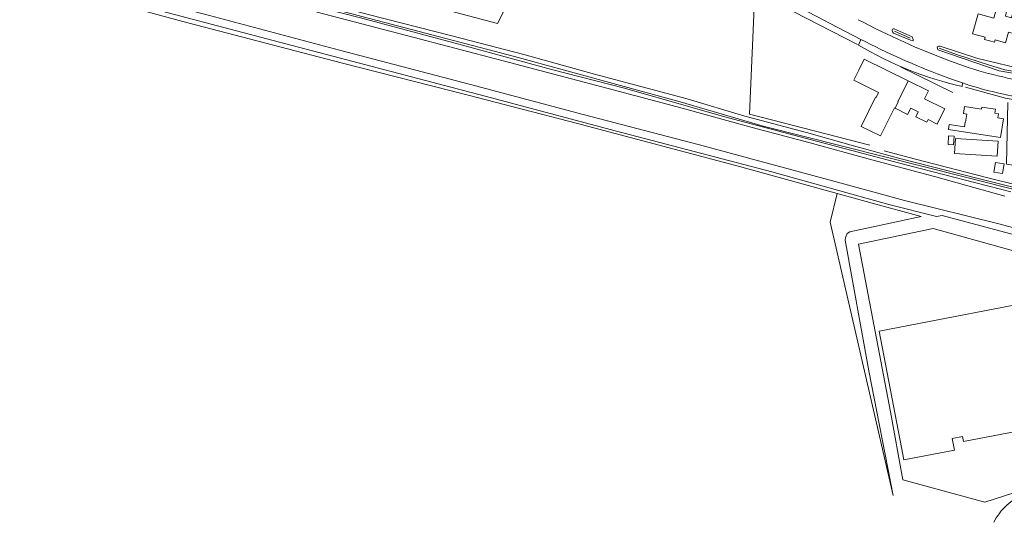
# Model space of a CAD drawing. Extents: x 177628 to 188968, y 384226 to 390673.
# Tile 32 of 256: x 181057 to 181457, y 385547 to 385752. Entities that reach past the tile are written whole.
import ezdxf

# ---------------------------------------------------------------- set-up
doc = ezdxf.new("R2010")
doc.units = 0
for name, color, linetype, lineweight in [('B01_T', 14, 'Continuous', 9), ('B02_T', 14, 'Continuous', 9), ('B07_D', 14, 'Continuous', 9), ('B14_F', 14, 'Continuous', 9), ('T02_F', 253, 'RASTER', 9), ('T03_F', 253, 'Continuous', 9), ('T03_T', 253, 'Continuous', 9), ('T04_F', 253, 'HAAG', 9), ('T04_T', 253, 'HAAG', 9), ('T07_F', 253, 'Continuous', 9), ('T09_F', 253, 'Continuous', 9), ('T10_F', 253, 'Continuous', 9), ('T22_F', 253, 'Continuous', 9), ('V00_F', 8, 'Continuous', 9), ('V00_T', 8, 'Continuous', 9), ('W01_F', 253, 'Continuous', 9)]:
    doc.layers.add(name, color=color, linetype=linetype, lineweight=lineweight)
doc.linetypes.add('HAAG', pattern='A,4,-1,[5,TOPOCAD.SHX,S=0.35,R=0,X=-0.35,Y=-0.35],-1', length=6)
doc.linetypes.add('RASTER', pattern='A,4,-1,[4,TOPOCAD.SHX,S=0.5,R=0,X=-0.5,Y=0],-1', length=6)

msp = doc.modelspace()

# ---------------------------------------------------------------- linework, layer by layer
at = {"layer": 'B01_T', "linetype": 'Continuous'}
for points in [[(181444.256, 385746.023), (181449.314, 385744.642), (181449.052, 385743.682), (181453.109, 385742.58), (181453.372, 385743.542), (181457.644, 385742.381), (181458.805, 385746.651), (181463.095, 385745.493), (181464.657, 385751.26), (181464.228, 385751.376), (181465.044, 385754.409), (181460.874, 385755.53), (181460.064, 385752.535), (181457.536, 385753.219), (181458.054, 385755.11), (181453.879, 385756.253), (181452.856, 385752.402), (181446.481, 385754.136), (181444.256, 385746.023)], [(181397.976, 385731.252), (181400.183, 385735.737), (181418.065, 385726.945)], [(181412.732, 385715.737), (181412.453, 385715.874), (181406.881, 385704.509), (181398.971, 385708.387), (181404.773, 385720.22), (181405.016, 385720.1), (181406.048, 385722.206), (181395.974, 385727.138), (181397.976, 385731.252)], [(181418.065, 385726.945), (181426.328, 385722.883), (181424.704, 385719.581), (181432.924, 385715.54), (181430.718, 385711.053)], [(181430.718, 385711.053), (181429.881, 385709.359), (181426.23, 385711.157), (181425.709, 385710.098), (181421.161, 385712.338), (181422.141, 385714.329), (181419.118, 385715.809), (181417.852, 385713.226), (181412.732, 385715.737)], [(181480.626, 385639.508), (181406.234, 385625.216)], [(181406.234, 385625.216), (181415.303, 385577.844)], [(181489.196, 385594.739), (181490.134, 385589.827), (181440.498, 385580.349), (181440.14, 385582.429), (181435.958, 385581.618), (181436.873, 385576.874), (181416.241, 385572.933), (181415.303, 385577.844)]]:
    msp.add_lwpolyline(points, dxfattribs=at)
at = {"layer": 'B02_T', "linetype": 'Continuous'}
for points in [[(181441.328, 385710.099), (181441.191, 385710.12), (181440.906, 385708.245)], [(181440.598, 385706.217), (181451.993, 385704.458)]]:
    msp.add_lwpolyline(points, dxfattribs=at)
at = {"layer": 'B07_D', "linetype": 'Continuous'}
msp.add_lwpolyline([(181412.732, 385715.737), (181413.955, 385718.336), (181413.865, 385718.38), (181418.065, 385726.945)], dxfattribs=at)
at = {"layer": 'B14_F', "linetype": 'Continuous'}
for points in [[(181451.993, 385704.458), (181455.605, 385703.9), (181456.783, 385711.528), (181454.449, 385711.888), (181454.699, 385713.507), (181453.283, 385713.725), (181453.537, 385715.37), (181448.016, 385716.222), (181447.89, 385715.406), (181440.951, 385716.477), (181440.507, 385713.599), (181441.836, 385713.393), (181441.328, 385710.099)], [(181440.598, 385706.217), (181434.413, 385707.172), (181434.726, 385709.199), (181440.906, 385708.245)], [(181436.541, 385700.9), (181434.277, 385700.99), (181434.418, 385704.532), (181436.682, 385704.442), (181436.541, 385700.9)], [(181454.606, 385702.43), (181454.224, 385696.312), (181436.876, 385697.395), (181437.258, 385703.513), (181454.606, 385702.43)], [(181452.869, 385689.818), (181453.506, 385693.715), (181457.041, 385693.137), (181456.404, 385689.24), (181452.869, 385689.818)]]:
    msp.add_lwpolyline(points, dxfattribs=at)
at = {"layer": 'T02_F', "linetype": 'RASTER'}
msp.add_lwpolyline([(181458.495, 385718.1), (181458.058, 385693.067), (181464.523, 385692.155), (181463.01, 385684.392), (181449.863, 385687.563)], dxfattribs=at)
at = {"layer": 'T03_F', "linetype": 'Continuous'}
for points in [[(181402.469, 385700.723), (181353.597, 385713.352), (181355.783, 385763.26), (181397.495, 385741.685)], [(181410.829, 385592.328), (181397.891, 385660.592), (181428.17, 385666.843), (181458.389, 385658.46), (181509.425, 385644.396), (181546.587, 385634.047), (181573.127, 385626.614), (181588.886, 385622.164)]]:
    msp.add_lwpolyline(points, dxfattribs=at)
at = {"layer": 'T03_T', "linetype": 'Continuous'}
msp.add_lwpolyline([(181410.829, 385592.328), (181415.847, 385564.736), (181449.237, 385555.7), (181464.742, 385560.695)], dxfattribs=at)
at = {"layer": 'T04_F', "linetype": 'HAAG'}
for points in [[(181472.233, 385717.314), (181457.565, 385719.823), (181441.405, 385724.353)], [(181449.863, 385687.563), (181421.002, 385695.069), (181408.351, 385698.443)]]:
    msp.add_lwpolyline(points, dxfattribs=at)
at = {"layer": 'T04_T', "linetype": 'HAAG'}
msp.add_lwpolyline([(181414.9, 385732.654), (181436.192, 385722.186)], dxfattribs=at)
at = {"layer": 'T07_F', "linetype": 'Continuous'}
for points in [[(180555.592, 385905.656), (180616.746, 385889.313), (180657.075, 385878.447), (180709.825, 385864.425), (180827.807, 385832.869), (180885.022, 385817.252), (180929.082, 385805.742), (181010.328, 385784.029), (181058.069, 385770.524), (181117.549, 385754.593), (181167.946, 385741.215), (181246.27, 385720.655), (181299.634, 385706.447), (181362.653, 385689.963), (181410.194, 385676.663), (181429.637, 385671.719)], [(181418.914, 385744.183), (181412.473, 385747.16)], [(181544.178, 385731.511), (181537.338, 385730.367), (181521.749, 385728.501), (181512.744, 385727.614), (181497.188, 385727.473), (181481.531, 385727.952), (181473.165, 385728.662), (181457.269, 385731.377), (181451.063, 385733.304), (181437.641, 385737.661), (181430.635, 385740.168)]]:
    msp.add_lwpolyline(points, dxfattribs=at)
at = {"layer": 'T09_F', "linetype": 'Continuous'}
for points in [[(181474.784, 385680.116), (181446.999, 385687.088), (181414.696, 385695.366), (181395.921, 385700.553), (181376.81, 385705.923), (181351.733, 385712.569), (181328.297, 385719.662), (181290.743, 385729.686), (181261.954, 385737.559), (181232.823, 385745.266), (181198.808, 385753.807), (181163.343, 385763.454), (181125.395, 385773.163), (181083.035, 385784.677), (181040.412, 385795.915)], [(181045.149, 385790.059), (181078.462, 385781.179), (181109.917, 385772.862), (181141.438, 385764.205), (181158.966, 385760.471), (181178.054, 385754.842), (181214.368, 385745.284), (181253.625, 385735.068), (181278.751, 385728.421), (181296.178, 385723.771), (181326.352, 385715.85), (181354.713, 385707.993), (181377.732, 385701.863), (181403.381, 385694.75), (181428.695, 385687.971), (181457.364, 385680.04)], [(181009.212, 385782.806), (181017.634, 385780.52), (181061.416, 385768.021), (181125.536, 385750.508), (181188.333, 385734.067), (181239.322, 385721.025), (181283.807, 385709.57), (181349.569, 385692.096), (181389.208, 385681.159)], [(181754.391, 385588.538), (181745.489, 385590.95), (181704.803, 385601.902), (181636.559, 385620.139), (181582.043, 385634.544), (181546.085, 385644.285), (181501.283, 385656.291), (181454.947, 385668.764), (181416.514, 385678.214), (181392.288, 385684.92), (181333.396, 385700.884), (181286.065, 385713.228), (181240.373, 385725.408), (181187.108, 385739.412), (181132.351, 385754.004), (181065.634, 385771.267)], [(181419.728, 385744.804), (181420.104, 385743.713), (181420.055, 385743.323), (181419.958, 385743.212), (181419.023, 385743.407), (181412.158, 385746.321), (181411.678, 385746.779), (181411.535, 385747.163), (181411.568, 385747.631), (181411.719, 385747.898), (181411.946, 385748.008), (181412.32, 385748.038), (181419.728, 385744.804)], [(181430.104, 385739.533), (181429.85, 385740.639), (181429.921, 385740.76), (181430.463, 385741.022), (181431.123, 385741.039), (181446.356, 385735.938), (181466.837, 385731.044), (181483.57, 385728.997), (181509.237, 385728.81), (181531.335, 385730.521), (181544.343, 385732.479)], [(181544.401, 385730.945), (181524.122, 385727.552), (181502.854, 385726.846), (181476.141, 385727.368), (181455.044, 385730.994), (181430.104, 385739.533)], [(181389.208, 385681.159), (181403.512, 385677.212), (181423.337, 385671.8), (181394.338, 385665.481), (181393.357, 385664.805), (181392.587, 385663.276), (181392.451, 385662.203), (181402.095, 385609.047), (181411.988, 385558.362)]]:
    msp.add_lwpolyline(points, dxfattribs=at)
at = {"layer": 'T10_F', "linetype": 'Continuous'}
for points in [[(180875.04, 385849.851), (181251.275, 385750.22), (181277.804, 385802.17)], [(181389.208, 385681.159), (181386.362, 385669.416), (181411.988, 385558.362)]]:
    msp.add_lwpolyline(points, dxfattribs=at)
at = {"layer": 'T22_F', "linetype": 'Continuous'}
msp.add_arc((181473.06, 385868.253), 147.424, 239.33208, 257.02145, dxfattribs=at)
at = {"layer": 'V00_F', "linetype": 'Continuous'}
for points in [[(181398.897, 385743.746), (181397.865, 385741.448)], [(181439.951, 385724.595), (181440.113, 385726.033)]]:
    msp.add_lwpolyline(points, dxfattribs=at)
at = {"layer": 'V00_T', "linetype": 'Continuous'}
for points in [[(181398.897, 385743.746), (181343.931, 385772.532), (181179.27, 385857.842), (181116.34, 385890.791), (181017.134, 385942.232), (180936.432, 385984.007)], [(181431.985, 385728.966), (181436.029, 385727.445), (181440.113, 385726.033)], [(181454.963, 385550.941), (181453.852, 385549.261), (181452.896, 385547.487)]]:
    msp.add_lwpolyline(points, dxfattribs=at)
for centre, radius, start, end in [((181548.017, 386035.169), 320.759, 242.07281, 249.41625), ((181535.853, 386005.922), 295.793, 242.41829, 249.44226), ((181490.396, 385879.262), 154.549, 249.0936, 261.05937), ((181490.774, 385879.193), 161.321, 251.6973, 260.72495), ((181472.984, 385537.811), 22.297, 112.98298, 143.92289)]:
    msp.add_arc(centre, radius, start, end, dxfattribs=at)
at = {"layer": 'W01_F', "linetype": 'Continuous'}
for points in [[(180507.869, 385934.783), (180542.668, 385925.239), (180572.351, 385917.996), (180605.165, 385908.991), (180664.249, 385893.481), (180731.445, 385875.563), (180792.806, 385859.711), (180831.37, 385848.933), (180915.021, 385826.722), (180981.499, 385809.745), (181114.378, 385774.698), (181174.588, 385758.717), (181258.222, 385736.749), (181325.491, 385718.343), (181359.238, 385708.491), (181440.3, 385688.097), (181486.18, 385676.36)], [(181459.807, 385681.776), (181418.779, 385692.43), (181376.236, 385703.546), (181343.026, 385712.448), (181302.825, 385723.967), (181273.294, 385731.494), (181235.66, 385741.808), (181195.716, 385752.478), (181153.218, 385763.484), (181085.074, 385781.202), (181004.26, 385802.763)], [(181753.759, 385586.204), (181750.288, 385587.127), (181684.235, 385604.635), (181648.315, 385614.092), (181617.667, 385622.424), (181560.649, 385637.633), (181485.118, 385657.932), (181431.876, 385672.199), (181429.637, 385671.719)]]:
    msp.add_lwpolyline(points, dxfattribs=at)

doc.saveas('drawing.dxf')
